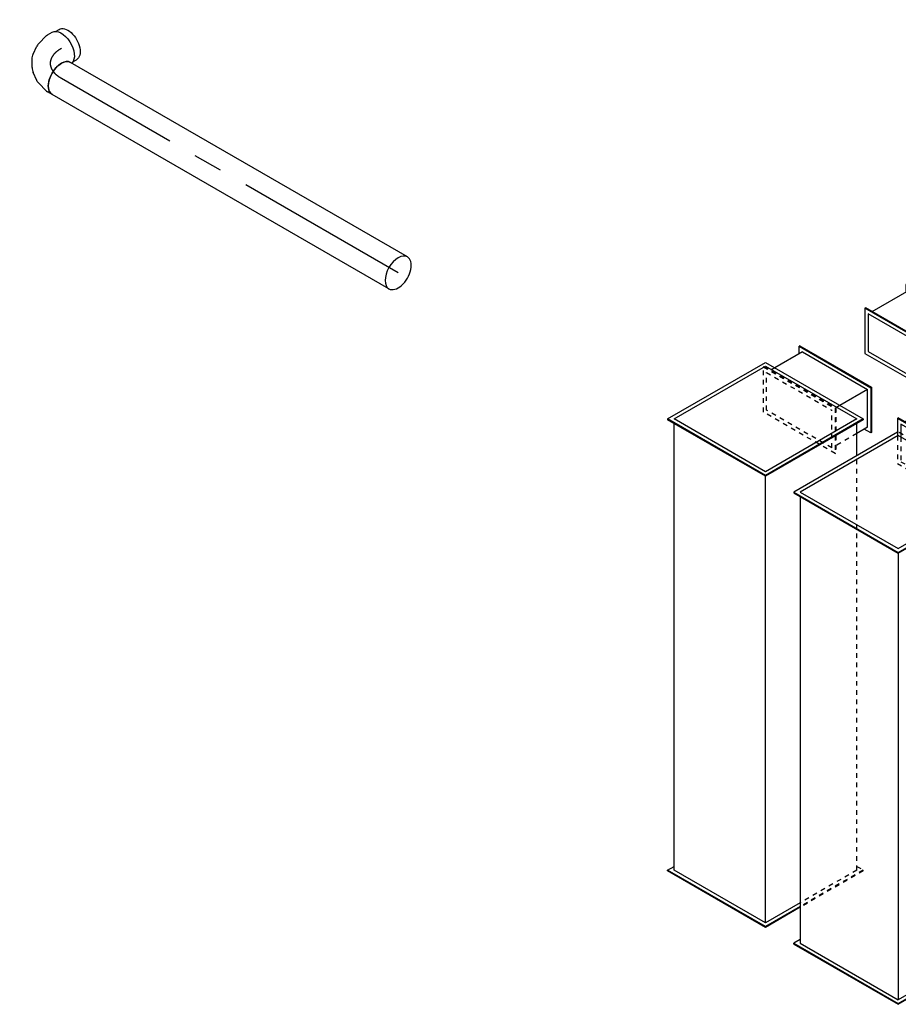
# Model space of a CAD drawing. Extents: x -238422 to 258194, y -34825 to 126331.
# Tile 43 of 239: x -45711 to -40950, y -34825 to -29488. Entities that reach past the tile are written whole.
import ezdxf
from ezdxf.enums import TextEntityAlignment as Align

# ---------------------------------------------------------------- set-up
doc = ezdxf.new("R2010")
doc.units = 0
doc.header["$LTSCALE"] = 50
doc.linetypes.add('CENTER2', pattern=[28.575, 19.05, -3.175, 3.175, -3.175])
doc.linetypes.add('STREEPJES', pattern=[0.1, 0.05, -0.05])
doc.layers.get('0').update_dxf_attribs({"linetype": 'CONTINUOUS'})
for name, color, linetype in [('lMcht aanvoer bestaand_PR', 1, 'CONTINUOUS'), ('lMcht retour bestaand_PR', 1, 'CONTINUOUS'), ('lucht aanvoer bestaand', 8, 'CONTINUOUS'), ('lucht aanvoer bestaand_HL', 1, 'CONTINUOUS'), ('lucht retour bestaand', 8, 'CONTINUOUS')]:
    doc.layers.add(name, color=color, linetype=linetype)
doc.styles.add('BURO-018', font='ARIAL.TTF', dxfattribs={"height": 90})

# ---------------------------------------------------------------- blocks, each defined once
blk = doc.blocks.new('*U1662')
at = {"color": 0, "ltscale": 10}
for p, q in [((0, 100, -8583.2), (2107.9, 100, -8583.2)), ((0, -100, -8583.2), (2107.9, -100, -8583.2))]:
    blk.add_line(p, q, dxfattribs=at)
for start_param, end_param in [(0, 3.141593), (3.141593, 6.283185)]:
    blk.add_ellipse((0, 0, -8583.2), major_axis=(0, 100), ratio=0.57735, start_param=start_param, end_param=end_param, dxfattribs=at)
at = {"color": 0, "ltscale": 10, "extrusion": (7.43708e-18, -5.9805e-17, -1)}
blk.add_ellipse((2107.9, 0, -8583.2), major_axis=(0, 100), ratio=0.57735, start_param=0, end_param=3.141593, dxfattribs=at)
at = {"layer": 'lucht aanvoer bestaand_HL', "linetype": 'CENTER2'}
blk.add_line((0, 0, -8583.2), (2107.9, 0, -8583.2), dxfattribs=at)
at = {"layer": 'lMcht aanvoer bestaand_PR', "color": 1, "style": 'BURO-018'}
blk.add_attdef('POSNR', text='', height=90, dxfattribs=at).set_placement((0, 0), align=Align.MIDDLE)
blk = doc.blocks.new('*U1663')
at = {"color": 0, "ltscale": 10}
for p, q in [((-163.3, 100, -6977.2), (-134.2, 100, -6977.2)), ((-123.3, 98.6, -6977.2), (-72.6, 85, -6977.2)), ((-54.5, 76.5, -6977.2), (-15.6, 49.2, -6977.2)), ((3.5, 28.3, -6977.2), (26.3, -11.2, -6977.2)), ((34.8, -38.1, -6977.2), (39, -85.5, -6977.2)), ((37.3, -105.4, -6977.2), (23.7, -156, -6977.2)), ((-172.9, -109.5, -6977.2), (-184.1, -128.9, -6977.2)), ((-8.4, -204.5, -6977.2), (-19.6, -223.9, -6977.2)), ((19.5, -166.2, -6977.2), (5, -191.4, -6977.2))]:
    blk.add_line(p, q, dxfattribs=at)
for centre, major_axis, ratio, start_param, end_param in [((-163.3, 0, -6977.2), (0, 100), 0.57735, 3.141593, 6.283185), ((-141.8, 0, -6977.2), (13.1, 99.6), 0.646887, 6.198226, 6.368145), ((-79.3, -28.3, -6977.2), (74.4, 68.1), 0.803023, 6.107746, 6.458625), ((-61.3, -86.8, -6977.2), (-100.3, 8.7), 0.750739, 3.009293, 3.273893)]:
    blk.add_ellipse(centre, major_axis=major_axis, ratio=ratio, start_param=start_param, end_param=end_param, dxfattribs=at)
at = {"color": 0, "ltscale": 10, "extrusion": (1.45219e-16, 1.97432e-17, -1)}
for centre, major_axis, ratio, start_param, end_param in [((-105.8, -9.6, -6977.2), (-42.6, -91.2), 0.750739, 3.009293, 3.273893), ((-64.1, -54.6, -6977.2), (96.1, 30.4), 0.803023, 6.107746, 6.458625), ((-81.6, -141.4, -6977.2), (86.6, -50), 0.57735, 0, 2.982045), ((-101.9, -176.4, -6977.2), (82.3, -47.5), 0.57735, 0, 3.141593), ((-70.9, -122.8, -6977.2), (92.8, -38.5), 0.646887, 6.198226, 6.368145)]:
    blk.add_ellipse(centre, major_axis=major_axis, ratio=ratio, start_param=start_param, end_param=end_param, dxfattribs=at)
at = {"layer": 'lucht aanvoer bestaand_HL', "linetype": 'CENTER2', "extrusion": (1.45219e-16, 1.97432e-17, -1)}
blk.add_ellipse((-244.9, -141.4, -6977.2), major_axis=(-173.2, -100), ratio=0.57735, start_param=2.356194, end_param=3.926991, dxfattribs=at)
at = {"layer": 'lMcht aanvoer bestaand_PR', "color": 1, "style": 'BURO-018'}
blk.add_attdef('POSNR', text='', height=90, dxfattribs=at).set_placement((0, 0), align=Align.MIDDLE)
blk = doc.blocks.new('*U1846')
at = {"color": 0, "ltscale": 10}
for p, q in [((0, 565.7, -10783.8), (-61, 459.9, -10783.8)), ((0, 565.7, -10783.8), (4.1, 565.7, -10783.8)), ((326.6, 0, -10783.8), (0, 565.7, -10783.8)), ((330.7, 0, -10783.8), (4.1, 565.7, -10783.8)), ((2445.4, 565.7, -10783.8), (2425, 530.3, -10783.8)), ((2449.5, 565.7, -10783.8), (2445.4, 565.7, -10783.8)), ((2772, 0, -10783.8), (2445.4, 565.7, -10783.8)), ((2776.1, 0, -10783.8), (2449.5, 565.7, -10783.8)), ((0, 530.3, -10783.8), (-306.2, 0, -10783.8)), ((306.2, 0, -10783.8), (0, 530.3, -10783.8)), ((24.5, 530.3, -10783.8), (2445.4, 530.3, -10783.8)), ((2445.4, 530.3, -10783.8), (2751.6, 0, -10783.8)), ((-306.2, 0, -10783.8), (0, -530.3, -10783.8)), ((0, -530.3, -10783.8), (306.2, 0, -10783.8)), ((0, -565.7, -10783.8), (326.6, 0, -10783.8)), ((4.1, -565.7, -10783.8), (330.7, 0, -10783.8)), ((326.6, 0, -10783.8), (330.7, 0, -10783.8)), ((330.7, 0, -10783.8), (2751.6, 0, -10783.8)), ((2445.4, -530.3, -10783.8), (2751.6, 0, -10783.8)), ((2445.4, -565.7, -10783.8), (2772, 0, -10783.8)), ((2449.5, -565.7, -10783.8), (2776.1, 0, -10783.8)), ((2776.1, 0, -10783.8), (2772, 0, -10783.8)), ((-324.7, -3.2, -10783.8), (0, -565.7, -10783.8)), ((24.5, -530.3, -10783.8), (2445.4, -530.3, -10783.8)), ((2425, -530.3, -10783.8), (2445.4, -565.7, -10783.8)), ((0, -565.7, -10783.8), (4.1, -565.7, -10783.8)), ((2449.5, -565.7, -10783.8), (2445.4, -565.7, -10783.8))]:
    blk.add_line(p, q, dxfattribs=at)
at = {"color": 8, "linetype": 'STREEPJES', "ltscale": 10}
for p, q in [((-61, 459.9, -10783.8), (-326.6, 0, -10783.8)), ((-326.6, 0, -10783.8), (-324.7, -3.2, -10783.8))]:
    blk.add_line(p, q, dxfattribs=at)
at = {"layer": 'lMcht aanvoer bestaand_PR', "color": 1, "style": 'BURO-018'}
blk.add_attdef('POSNR', text='', height=90, dxfattribs=at).set_placement((0, 0), align=Align.MIDDLE)
blk = doc.blocks.new('*U1848')
at = {"color": 0, "ltscale": 10}
for p, q in [((-51, 300.5, -9420.6), (-173.5, 88.4, -9420.6)), ((-51, 300.5, -9420.6), (-46.9, 300.5, -9420.6)), ((173.5, -88.4, -9420.6), (-51, 300.5, -9420.6)), ((177.6, -88.4, -9420.6), (-46.9, 300.5, -9420.6)), ((205.1, 300.5, -9420.6), (184.7, 265.2, -9420.6)), ((209.2, 300.5, -9420.6), (205.1, 300.5, -9420.6)), ((429.6, -88.4, -9420.6), (205.1, 300.5, -9420.6)), ((433.7, -88.4, -9420.6), (209.2, 300.5, -9420.6)), ((-51, 265.2, -9420.6), (-153.1, 88.4, -9420.6)), ((153.1, -88.4, -9420.6), (-51, 265.2, -9420.6)), ((-26.5, 265.2, -9420.6), (205.1, 265.2, -9420.6)), ((409.2, -88.4, -9420.6), (205.1, 265.2, -9420.6)), ((-173.5, 88.4, -9420.6), (51, -300.5, -9420.6)), ((-153.1, 88.4, -9420.6), (51, -265.2, -9420.6)), ((51, -265.2, -9420.6), (153.1, -88.4, -9420.6)), ((51, -300.5, -9420.6), (173.5, -88.4, -9420.6)), ((55.1, -300.5, -9420.6), (177.6, -88.4, -9420.6)), ((173.5, -88.4, -9420.6), (177.6, -88.4, -9420.6)), ((177.6, -88.4, -9420.6), (409.2, -88.4, -9420.6)), ((307.1, -265.2, -9420.6), (409.2, -88.4, -9420.6)), ((307.1, -300.5, -9420.6), (429.6, -88.4, -9420.6)), ((311.2, -300.5, -9420.6), (433.7, -88.4, -9420.6)), ((433.7, -88.4, -9420.6), (429.6, -88.4, -9420.6)), ((75.5, -265.2, -9420.6), (307.1, -265.2, -9420.6)), ((286.7, -265.2, -9420.6), (307.1, -300.5, -9420.6)), ((51, -300.5, -9420.6), (55.1, -300.5, -9420.6)), ((311.2, -300.5, -9420.6), (307.1, -300.5, -9420.6))]:
    blk.add_line(p, q, dxfattribs=at)
at = {"layer": 'lMcht retour bestaand_PR', "color": 1, "style": 'BURO-018'}
blk.add_attdef('POSNR', text='', height=90, dxfattribs=at).set_placement((0, 0), align=Align.MIDDLE)
blk = doc.blocks.new('*U1849')
at = {"color": 0, "ltscale": 10}
for p, q in [((-173.5, 88.4, -9708.9), (-51, 300.5, -9708.9)), ((-169.4, 88.4, -9708.9), (-46.9, 300.5, -9708.9)), ((-51, 300.5, -9708.9), (-46.9, 300.5, -9708.9)), ((-46.9, 300.5, -9708.9), (-26.5, 265.2, -9708.9)), ((-46.9, 265.2, -9708.9), (-149, 88.4, -9708.9)), ((-46.9, 265.2, -9708.9), (21, 265.2, -9708.9)), ((-173.5, 88.4, -9708.9), (-169.4, 88.4, -9708.9)), ((51, -300.5, -9708.9), (-173.5, 88.4, -9708.9)), ((55.1, -300.5, -9708.9), (-169.4, 88.4, -9708.9)), ((55.1, -265.2, -9708.9), (-149, 88.4, -9708.9)), ((-149, 88.4, -9708.9), (23.8, 88.4, -9708.9)), ((75.5, -265.2, -9708.9), (55.1, -300.5, -9708.9)), ((55.1, -265.2, -9708.9), (228, -265.2, -9708.9)), ((51, -300.5, -9708.9), (55.1, -300.5, -9708.9))]:
    blk.add_line(p, q, dxfattribs=at)
at = {"color": 8, "linetype": 'STREEPJES', "ltscale": 10}
for p, q in [((50, 88.4, -9708.9), (172.5, 300.5, -9708.9)), ((54.1, 88.4, -9708.9), (176.6, 300.5, -9708.9)), ((176.6, 300.5, -9708.9), (172.5, 300.5, -9708.9)), ((176.6, 300.5, -9708.9), (401.1, -88.4, -9708.9)), ((21, 265.2, -9708.9), (152.1, 265.2, -9708.9)), ((176.6, 265.2, -9708.9), (74.5, 88.4, -9708.9)), ((176.6, 265.2, -9708.9), (380.7, -88.4, -9708.9)), ((23.8, 88.4, -9708.9), (50, 88.4, -9708.9)), ((54.1, 88.4, -9708.9), (50, 88.4, -9708.9)), ((274.6, -300.5, -9708.9), (50, 88.4, -9708.9)), ((278.6, -300.5, -9708.9), (54.1, 88.4, -9708.9)), ((278.6, -265.2, -9708.9), (74.5, 88.4, -9708.9)), ((401.1, -88.4, -9708.9), (278.6, -300.5, -9708.9)), ((380.7, -88.4, -9708.9), (278.6, -265.2, -9708.9)), ((228, -265.2, -9708.9), (254.2, -265.2, -9708.9)), ((278.6, -300.5, -9708.9), (274.6, -300.5, -9708.9))]:
    blk.add_line(p, q, dxfattribs=at)
at = {"layer": 'lMcht retour bestaand_PR', "color": 1, "style": 'BURO-018'}
blk.add_attdef('POSNR', text='', height=90, dxfattribs=at).set_placement((0, 0), align=Align.MIDDLE)
blk = doc.blocks.new('*U1850')
at = {"color": 0, "ltscale": 10}
for p, q in [((-306.2, 0, -8490.8), (0, 530.3, -8490.8)), ((-302.1, 0, -8490.8), (4.1, 530.3, -8490.8)), ((-281.7, 0, -8490.8), (4.1, 495, -8490.8)), ((0, 530.3, -8490.8), (4.1, 530.3, -8490.8)), ((4.1, 530.3, -8490.8), (24.5, 495, -8490.8)), ((4.1, 495, -8490.8), (2425, 495, -8490.8)), ((2139.2, 0, -8490.8), (2445.4, 530.3, -8490.8)), ((2143.3, 0, -8490.8), (2449.5, 530.3, -8490.8)), ((2163.7, 0, -8490.8), (2449.5, 495, -8490.8)), ((2449.5, 530.3, -8490.8), (2445.4, 530.3, -8490.8)), ((2449.5, 530.3, -8490.8), (2755.7, 0, -8490.8)), ((2449.5, 495, -8490.8), (2735.3, 0, -8490.8)), ((-306.2, 0, -8490.8), (-302.1, 0, -8490.8)), ((-197.1, -189, -8490.8), (-306.2, 0, -8490.8)), ((-193, -189, -8490.8), (-302.1, 0, -8490.8)), ((-172.6, -189, -8490.8), (-281.7, 0, -8490.8)), ((-281.7, 0, -8490.8), (2139.2, 0, -8490.8)), ((2143.3, 0, -8490.8), (2139.2, 0, -8490.8)), ((2445.4, -530.3, -8490.8), (2139.2, 0, -8490.8)), ((2449.5, -530.3, -8490.8), (2143.3, 0, -8490.8)), ((2449.5, -495, -8490.8), (2163.7, 0, -8490.8)), ((2755.7, 0, -8490.8), (2449.5, -530.3, -8490.8)), ((2735.3, 0, -8490.8), (2449.5, -495, -8490.8)), ((2249.9, -495, -8490.8), (2425, -495, -8490.8)), ((2449.5, -530.3, -8490.8), (2445.4, -530.3, -8490.8))]:
    blk.add_line(p, q, dxfattribs=at)
at = {"color": 8, "linetype": 'STREEPJES', "ltscale": 10}
for p, q in [((0, -530.3, -8490.8), (-197.1, -189, -8490.8)), ((4.1, -530.3, -8490.8), (-193, -189, -8490.8)), ((4.1, -495, -8490.8), (-172.6, -189, -8490.8)), ((0, -530.3, -8490.8), (4.1, -530.3, -8490.8)), ((24.5, -495, -8490.8), (4.1, -530.3, -8490.8)), ((4.1, -495, -8490.8), (2249.9, -495, -8490.8))]:
    blk.add_line(p, q, dxfattribs=at)
at = {"layer": 'lMcht retour bestaand_PR', "color": 1, "style": 'BURO-018'}
blk.add_attdef('POSNR', text='', height=90, dxfattribs=at).set_placement((0, 0), align=Align.MIDDLE)
blk = doc.blocks.new('*U1859')
at = {"color": 0, "ltscale": 10}
for p, q in [((-71.4, 335.9, -10501.2), (-119.2, 253.1, -10501.2)), ((-71.4, 335.9, -10501.2), (-67.4, 335.9, -10501.2)), ((193.9, -123.7, -10501.2), (-71.4, 335.9, -10501.2)), ((198, -123.7, -10501.2), (-67.4, 335.9, -10501.2)), ((116, 335.9, -10501.2), (95.6, 300.5, -10501.2)), ((120.1, 335.9, -10501.2), (116, 335.9, -10501.2)), ((381.4, -123.7, -10501.2), (116, 335.9, -10501.2)), ((385.5, -123.7, -10501.2), (120.1, 335.9, -10501.2)), ((-71.4, 300.5, -10501.2), (-107.2, 238.7, -10501.2)), ((173.5, -123.7, -10501.2), (-71.4, 300.5, -10501.2)), ((-46.9, 300.5, -10501.2), (116, 300.5, -10501.2)), ((361, -123.7, -10501.2), (116, 300.5, -10501.2)), ((137.8, -185.6, -10501.2), (173.5, -123.7, -10501.2)), ((148, -203.3, -10501.2), (193.9, -123.7, -10501.2)), ((150, -206.8, -10501.2), (198, -123.7, -10501.2)), ((193.9, -123.7, -10501.2), (198, -123.7, -10501.2)), ((198, -123.7, -10501.2), (361, -123.7, -10501.2)), ((258.9, -300.5, -10501.2), (361, -123.7, -10501.2)), ((258.9, -335.9, -10501.2), (381.4, -123.7, -10501.2)), ((263, -335.9, -10501.2), (385.5, -123.7, -10501.2)), ((385.5, -123.7, -10501.2), (381.4, -123.7, -10501.2)), ((177.2, -300.5, -10501.2), (258.9, -300.5, -10501.2)), ((238.5, -300.5, -10501.2), (258.9, -335.9, -10501.2)), ((263, -335.9, -10501.2), (258.9, -335.9, -10501.2))]:
    blk.add_line(p, q, dxfattribs=at)
at = {"color": 8, "linetype": 'STREEPJES', "ltscale": 10}
for p, q in [((-119.2, 253.1, -10501.2), (-193.9, 123.7, -10501.2)), ((-107.2, 238.7, -10501.2), (-173.5, 123.7, -10501.2)), ((-193.9, 123.7, -10501.2), (71.4, -335.9, -10501.2)), ((-173.5, 123.7, -10501.2), (71.4, -300.5, -10501.2)), ((71.4, -300.5, -10501.2), (137.8, -185.6, -10501.2)), ((71.4, -335.9, -10501.2), (148, -203.3, -10501.2)), ((75.5, -335.9, -10501.2), (150, -206.8, -10501.2)), ((95.9, -300.5, -10501.2), (177.2, -300.5, -10501.2)), ((71.4, -335.9, -10501.2), (75.5, -335.9, -10501.2))]:
    blk.add_line(p, q, dxfattribs=at)
at = {"layer": 'lMcht aanvoer bestaand_PR', "color": 1, "style": 'BURO-018'}
blk.add_attdef('POSNR', text='', height=90, dxfattribs=at).set_placement((0, 0), align=Align.MIDDLE)

msp = doc.modelspace()

# ---------------------------------------------------------------- block references
at = {"layer": 'lucht aanvoer bestaand'}
for name, p, rotation in [('*U1663', (-45627.04619, -29724.89142, 6977.20445), 150.0000000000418), ('*U1662', (-43660.12516, -30860.49381, 8583.18874), 150.0000000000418), ('*U1859', (-40723.96202, -31904.41009, 10501.18227), 29.99999999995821), ('*U1846', (-40950.56196, -32049.12417, 10783.78117), 270)]:
    msp.add_blockref(name, p, dxfattribs=dict(at, rotation=rotation))
at = {"layer": 'lucht retour bestaand'}
for name, p, rotation in [('*U1848', (-40936.28697, -31287.31447, 9420.63117), 29.99999999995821), ('*U1849', (-41289.32754, -31491.14253, 9708.88758), 209.9999999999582), ('*U1850', (-41669.88366, -34101.96941, 8490.79032), 90)]:
    msp.add_blockref(name, p, dxfattribs=dict(at, rotation=rotation))

doc.saveas('drawing.dxf')
